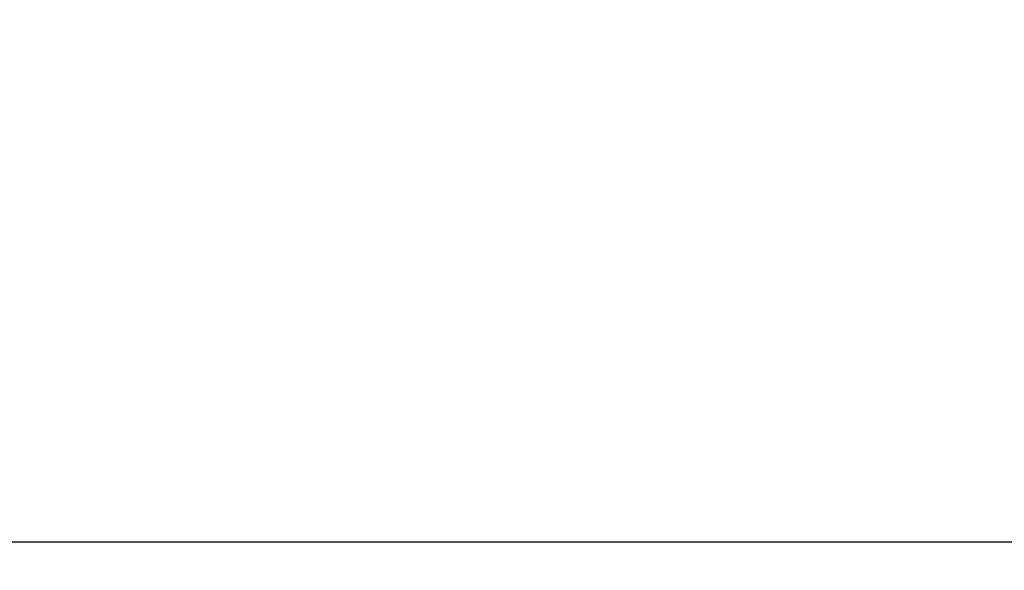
# Model space of a CAD drawing. Header units: inches. Extents: x 704 to 259546, y -107711 to 151004.
# Tile 27 of 208: x 127821 to 127927, y 19642 to 19702. Entities that reach past the tile are written whole.
import ezdxf

# ---------------------------------------------------------------- set-up
doc = ezdxf.new("R2010")
doc.units = ezdxf.units.IN
doc.header["$MEASUREMENT"] = 0
doc.linetypes.add('AP0200000$0$AP0500G00$0$1', pattern=[0])
for name, color, linetype, lineweight in [('0-PIPE SUPPORT', 7, 'Continuous', 0), ('00-ABM  CWS', 200, 'AP0200000$0$AP0500G00$0$1', 0), ('EQUIP DIM', 8, 'Continuous', 0), ('EQUIPMENT', 3, 'Continuous', 25), ('PD_BRICK WALL_115', 134, 'Continuous', 30), ('PP-Waste Pipe', 3, 'Continuous', 25)]:
    doc.layers.add(name, color=color, linetype=linetype, lineweight=lineweight)
doc.layers.add('PP BALL VALVE', color=7, linetype='Continuous')
doc.styles.add('DIM_FONT', font='times.ttf', dxfattribs={"width": 0.8})
doc.styles.get("Standard").update_dxf_attribs({"font": 'arial.ttf', "height": 6})

# ---------------------------------------------------------------- blocks, each defined once
blk = doc.blocks.new('DFRTGG')
at = {"layer": 'EQUIP DIM', "color": 8, "insert": (1858255.8, 610363.8), "char_height": 45, "width": 612.805, "attachment_point": 1, "rotation": 90}
blk.add_mtext('\\pi68.245;{\\H1.2222x;\\C256;Pot wash rack \\P\\pi-72.125;(900WX450DX1800H)}', dxfattribs=at)
blk = doc.blocks.new('A$C40DC2A97')
at = {"layer": 'EQUIPMENT', "color": 8}
for p in [(-1858178.2, -611112.6), (-1858178.2, -612012.6), (-1858178.2, -612912.6)]:
    blk.add_blockref('DFRTGG', p, dxfattribs=at)
blk = doc.blocks.new('BASEMENT')
at = {"layer": 'PD_BRICK WALL_115', "color": 8, "lineweight": 30}
blk.add_line((127959.35, 19645.43), (127816.35, 19645.43), dxfattribs=at)
at = {"layer": 'EQUIPMENT', "color": 8, "xscale": 0.03817055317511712, "yscale": 0.03817055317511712, "zscale": 0.03817055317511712}
blk.add_blockref('A$C40DC2A97', (127820.85, 19640.93), dxfattribs=at)
blk = doc.blocks.new('zw$F51A')
at = {"layer": '00-ABM  CWS', "color": 20, "lineweight": -3, "insert": (-1356.29, -635.58), "char_height": 125, "attachment_point": 1, "style": 'DIM_FONT'}
blk.add_mtext_dynamic_manual_height_columns('\\pi297.92;WATER METER DETAIL "A" \\P\\pi686.6;ENLARGE VIEW', width=2480.2587, gutter_width=750, heights=[0], dxfattribs=at)

msp = doc.modelspace()

# ---------------------------------------------------------------- linework, layer by layer
at = {"layer": 'PP BALL VALVE', "lineweight": 53}
msp.add_circle((130061.482, 21646.646), 129357.588, dxfattribs=at)

# ---------------------------------------------------------------- block references
at = {"layer": '0-PIPE SUPPORT', "lineweight": 53}
msp.add_blockref('BASEMENT', (0, 0), dxfattribs=at)
at = {"layer": 'PP-Waste Pipe', "ltscale": 0.25}
msp.add_blockref('zw$F51A', (122307.368, 20300.104), dxfattribs=at)

doc.saveas('drawing.dxf')
